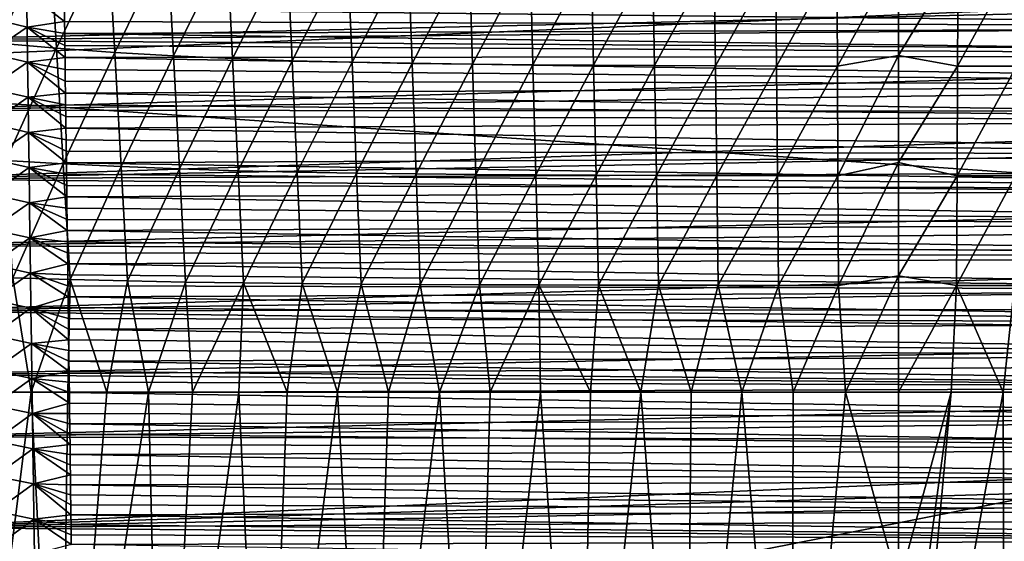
# Model space of a CAD drawing. Header units: metres. Extents: x -26 to 26, y -167 to 32.
# Tile 117 of 237: x -13 to 2, y -75 to -67. Entities that reach past the tile are written whole.
import ezdxf

# ---------------------------------------------------------------- set-up
doc = ezdxf.new("R2010")
doc.units = ezdxf.units.M
doc.layers.add('solid_12_411_043_XXX', color=7, linetype='CONTINUOUS')

msp = doc.modelspace()

# ---------------------------------------------------------------- linework, layer by layer
at = {"layer": 'solid_12_411_043_XXX'}
for points in [[(-13.161765, -67.39402, 118.390518), (-13.265565, -65.677147, 118.37381), (-12.41663, -65.772858, 118.109222)], [(-12.316797, -67.465645, 118.127769), (-13.161765, -67.39402, 118.390518), (-12.41663, -65.772858, 118.109222)], [(-12.316797, -67.465645, 118.127769), (-12.41663, -65.772858, 118.109222), (-11.559309, -65.854919, 117.85804)], [(-11.464826, -67.527061, 117.877594), (-12.316797, -67.465645, 118.127769), (-11.559309, -65.854919, 117.85804)], [(-11.464826, -67.527061, 117.877594), (-11.559309, -65.854919, 117.85804), (-10.693832, -65.923073, 117.623703)], [(-10.60577, -67.578079, 117.64357), (-11.464826, -67.527061, 117.877594), (-10.693832, -65.923073, 117.623703)], [(-10.60577, -67.578079, 117.64357), (-10.693832, -65.923073, 117.623703), (-9.821186, -65.977715, 117.407753)], [(-9.740266, -67.618996, 117.427391), (-10.60577, -67.578079, 117.64357), (-9.821186, -65.977715, 117.407753)], [(-9.740266, -67.618996, 117.427391), (-9.821186, -65.977715, 117.407753), (-8.942482, -66.019592, 117.211159)], [(-8.869106, -67.650352, 117.230148), (-9.740266, -67.618996, 117.427391), (-8.942482, -66.019592, 117.211159)], [(-8.869106, -67.650352, 117.230148), (-8.942482, -66.019592, 117.211159), (-8.059031, -66.050087, 117.033684)], [(-7.993365, -67.673195, 117.051682), (-8.869106, -67.650352, 117.230148), (-8.059031, -66.050087, 117.033684)], [(-7.993365, -67.673195, 117.051682), (-8.059031, -66.050087, 117.033684), (-7.172049, -66.070953, 116.874977)], [(-7.114058, -67.688835, 116.891708), (-7.993365, -67.673195, 117.051682), (-7.172049, -66.070953, 116.874977)], [(-7.114058, -67.688835, 116.891708), (-7.172049, -66.070953, 116.874977), (-6.282108, -66.085236, 116.734978)], [(-6.23169, -67.699547, 116.750351), (-7.114058, -67.688835, 116.891708), (-6.282108, -66.085236, 116.734978)], [(-6.23169, -67.699547, 116.750351), (-6.282108, -66.085236, 116.734978), (-5.389579, -66.096214, 116.613731)], [(-5.346607, -67.707771, 116.627869), (-6.23169, -67.699547, 116.750351), (-5.389579, -66.096214, 116.613731)], [(-5.346607, -67.707771, 116.627869), (-5.389579, -66.096214, 116.613731), (-4.494802, -66.105278, 116.511345)], [(-0.893322, -67.729561, 116.301636), (-0.900374, -66.125275, 116.290672), (0.000025, -66.095825, 116.28141)], [(-0.893322, -67.729561, 116.301636), (0.000025, -66.095825, 116.28141), (0.000024, -67.573784, 116.291779)], [(0.870393, -66.125328, 116.290085), (0.000024, -67.573784, 116.291779), (0.000025, -66.095825, 116.28141)], [(-19.738482, -66.156723, 137.548279), (-19.716608, -67.818192, 137.548279), (19.738823, -66.133438, 137.548279)], [(-19.716608, -67.818192, 137.548279), (19.679358, -70.522919, 137.548279), (19.738823, -66.133438, 137.548279)], [(-4.459157, -67.714569, 116.524437), (-5.346607, -67.707771, 116.627869), (-4.494802, -66.105278, 116.511345)], [(-4.459157, -67.714569, 116.524437), (-4.494802, -66.105278, 116.511345), (-3.598101, -66.112709, 116.427933)], [(-3.569692, -67.720139, 116.440193), (-4.459157, -67.714569, 116.524437), (-3.598101, -66.112709, 116.427933)], [(-3.569692, -67.720139, 116.440193), (-3.598101, -66.112709, 116.427933), (-2.699847, -66.118584, 116.36348)], [(-2.678607, -67.724548, 116.375114), (-3.569692, -67.720139, 116.440193), (-2.699847, -66.118584, 116.36348)], [(-2.678607, -67.724548, 116.375114), (-2.699847, -66.118584, 116.36348), (-1.800463, -66.122795, 116.31781)], [(-1.786338, -67.727707, 116.32901), (-2.678607, -67.724548, 116.375114), (-1.800463, -66.122795, 116.31781)], [(-1.786338, -67.727707, 116.32901), (-1.800463, -66.122795, 116.31781), (-0.900374, -66.125275, 116.290672)], [(-0.893322, -67.729561, 116.301636), (-1.786338, -67.727707, 116.32901), (-0.900374, -66.125275, 116.290672)], [(0.863575, -67.729607, 116.301041), (0.000024, -67.573784, 116.291779), (0.870393, -66.125328, 116.290085)], [(0.863575, -67.729607, 116.301041), (0.870393, -66.125328, 116.290085), (1.740506, -66.123009, 116.315422)], [(1.72685, -67.727867, 116.326607), (0.863575, -67.729607, 116.301041), (1.740506, -66.123009, 116.315422)], [(14.870827, -66.658081, 177.8591), (-14.876685, -66.294373, 177.85907), (-14.859581, -67.346725, 177.859161)], [(14.870827, -66.658081, 177.8591), (-14.859581, -67.346725, 177.859161), (14.863643, -67.099861, 177.859131)], [(-13.315075, -67.022934, 171.605209), (-12.752872, -66.642265, 171.458313), (-12.74582, -67.156624, 171.462921)], [(-12.752872, -66.642265, 171.458313), (-12.200037, -66.896881, 171.415756), (-12.197757, -67.074257, 171.417358)], [(-12.74582, -67.156624, 171.462921), (-12.752872, -66.642265, 171.458313), (-12.197757, -67.074257, 171.417358)], [(12.202191, -66.7314, 171.414261), (12.196683, -67.159363, 171.418121), (-12.200037, -66.896881, 171.415756)], [(12.196683, -67.159363, 171.418121), (-12.197757, -67.074257, 171.417358), (-12.200037, -66.896881, 171.415756)], [(14.863643, -67.099861, 177.859131), (-14.859581, -67.346725, 177.859161), (14.8565, -67.536972, 177.859177)], [(-13.307537, -67.538719, 171.60968), (-13.315075, -67.022934, 171.605209), (-12.74582, -67.156624, 171.462921)], [(-12.74582, -67.156624, 171.462921), (-12.197757, -67.074257, 171.417358), (-12.195486, -67.250908, 171.418945)], [(12.196683, -67.159363, 171.418121), (-12.195486, -67.250908, 171.418945), (-12.197757, -67.074257, 171.417358)], [(-13.307537, -67.538719, 171.60968), (-12.74582, -67.156624, 171.462921), (-12.738768, -67.670975, 171.467529)], [(-12.74582, -67.156624, 171.462921), (-12.195486, -67.250908, 171.418945), (-12.193223, -67.426849, 171.420547)], [(-12.74582, -67.156624, 171.462921), (-12.193223, -67.426849, 171.420547), (-12.190969, -67.602043, 171.422119)], [(-12.738768, -67.670975, 171.467529), (-12.74582, -67.156624, 171.462921), (-12.190969, -67.602043, 171.422119)], [(12.196683, -67.159363, 171.418121), (12.191241, -67.582672, 171.421951), (-12.195486, -67.250908, 171.418945)], [(12.191241, -67.582672, 171.421951), (-12.193223, -67.426849, 171.420547), (-12.195486, -67.250908, 171.418945)], [(14.8565, -67.536972, 177.859177), (-14.859581, -67.346725, 177.859161), (-14.84271, -68.373276, 177.859253)], [(-13.057774, -69.110977, 118.401047), (-13.161765, -67.39402, 118.390518), (-12.316797, -67.465645, 118.127769)], [(14.8565, -67.536972, 177.859177), (-14.84271, -68.373276, 177.859253), (14.849398, -67.969559, 177.859207)], [(-13.299988, -68.054497, 171.614166), (-13.307537, -67.538719, 171.60968), (-12.738768, -67.670975, 171.467529)], [(-12.216781, -69.158516, 118.140068), (-13.057774, -69.110977, 118.401047), (-12.316797, -67.465645, 118.127769)], [(-12.216781, -69.158516, 118.140068), (-12.316797, -67.465645, 118.127769), (-11.464826, -67.527061, 117.877594)], [(-11.370144, -69.199287, 117.890923), (-12.216781, -69.158516, 118.140068), (-11.464826, -67.527061, 117.877594)], [(12.191241, -67.582672, 171.421951), (-12.190969, -67.602043, 171.422119), (-12.193223, -67.426849, 171.420547)], [(-11.370144, -69.199287, 117.890923), (-11.464826, -67.527061, 117.877594), (-10.60577, -67.578079, 117.64357)], [(-13.299988, -68.054497, 171.614166), (-12.738768, -67.670975, 171.467529), (-12.731711, -68.185326, 171.472137)], [(-12.738768, -67.670975, 171.467529), (-12.190969, -67.602043, 171.422119), (-12.188728, -67.776398, 171.423706)], [(-12.738768, -67.670975, 171.467529), (-12.188728, -67.776398, 171.423706), (-12.186499, -67.949921, 171.425262)], [(-12.738768, -67.670975, 171.467529), (-12.186499, -67.949921, 171.425262), (-12.184282, -68.12262, 171.426834)], [(-12.731711, -68.185326, 171.472137), (-12.738768, -67.670975, 171.467529), (-12.184282, -68.12262, 171.426834)], [(12.191241, -67.582672, 171.421951), (12.185869, -68.001251, 171.425735), (-12.190969, -67.602043, 171.422119)], [(12.185869, -68.001251, 171.425735), (-12.188728, -67.776398, 171.423706), (-12.190969, -67.602043, 171.422119)], [(-10.51749, -69.23317, 117.657333), (-11.370144, -69.199287, 117.890923), (-10.60577, -67.578079, 117.64357)], [(-10.51749, -69.23317, 117.657333), (-10.60577, -67.578079, 117.64357), (-9.740266, -67.618996, 117.427391)], [(-9.659098, -69.260353, 117.441154), (-10.51749, -69.23317, 117.657333), (-9.740266, -67.618996, 117.427391)], [(-9.659098, -69.260353, 117.441154), (-9.740266, -67.618996, 117.427391), (-8.869106, -67.650352, 117.230148)], [(-8.795436, -69.281197, 117.243584), (-9.659098, -69.260353, 117.441154), (-8.869106, -67.650352, 117.230148)], [(-8.795436, -69.281197, 117.243584), (-8.869106, -67.650352, 117.230148), (-7.993365, -67.673195, 117.051682)], [(-7.927358, -69.296387, 117.064484), (-8.795436, -69.281197, 117.243584), (-7.993365, -67.673195, 117.051682)], [(-7.927358, -69.296387, 117.064484), (-7.993365, -67.673195, 117.051682), (-7.114058, -67.688835, 116.891708)], [(-0.886179, -69.333916, 116.309639), (-0.893322, -67.729561, 116.301636), (0.000024, -67.573784, 116.291779)], [(-0.886179, -69.333916, 116.309639), (0.000024, -67.573784, 116.291779), (0.000021, -69.139343, 116.299515)], [(0.863575, -67.729607, 116.301041), (0.000021, -69.139343, 116.299515), (0.000024, -67.573784, 116.291779)], [(-19.716608, -67.818192, 137.548279), (-19.553154, -78.276535, 137.548279), (19.679358, -70.522919, 137.548279)], [(12.185869, -68.001251, 171.425735), (-12.186499, -67.949921, 171.425262), (-12.188728, -67.776398, 171.423706)], [(-7.055694, -69.306793, 116.903625), (-7.927358, -69.296387, 117.064484), (-7.114058, -67.688835, 116.891708)], [(-7.055694, -69.306793, 116.903625), (-7.114058, -67.688835, 116.891708), (-6.23169, -67.699547, 116.750351)], [(-6.180886, -69.313919, 116.761292), (-7.055694, -69.306793, 116.903625), (-6.23169, -67.699547, 116.750351)], [(-6.180886, -69.313919, 116.761292), (-6.23169, -67.699547, 116.750351), (-5.346607, -67.707771, 116.627869)], [(-5.303253, -69.319405, 116.637932), (-6.180886, -69.313919, 116.761292), (-5.346607, -67.707771, 116.627869)], [(-5.303253, -69.319405, 116.637932), (-5.346607, -67.707771, 116.627869), (-4.459157, -67.714569, 116.524437)], [(-4.423154, -69.323929, 116.533791), (-5.303253, -69.319405, 116.637932), (-4.459157, -67.714569, 116.524437)], [(-4.423154, -69.323929, 116.533791), (-4.459157, -67.714569, 116.524437), (-3.569692, -67.720139, 116.440193)], [(-3.540972, -69.327637, 116.448997), (-4.423154, -69.323929, 116.533791), (-3.569692, -67.720139, 116.440193)], [(-3.540972, -69.327637, 116.448997), (-3.569692, -67.720139, 116.440193), (-2.678607, -67.724548, 116.375114)], [(-2.657118, -69.330574, 116.383514), (-3.540972, -69.327637, 116.448997), (-2.678607, -67.724548, 116.375114)], [(-2.657118, -69.330574, 116.383514), (-2.678607, -67.724548, 116.375114), (-1.786338, -67.727707, 116.32901)], [(-1.772038, -69.332672, 116.337158), (-2.657118, -69.330574, 116.383514), (-1.786338, -67.727707, 116.32901)], [(-1.772038, -69.332672, 116.337158), (-1.786338, -67.727707, 116.32901), (-0.893322, -67.729561, 116.301636)], [(-0.886179, -69.333916, 116.309639), (-1.772038, -69.332672, 116.337158), (-0.893322, -67.729561, 116.301636)], [(0.856671, -69.333939, 116.309044), (0.000021, -69.139343, 116.299515), (0.863575, -67.729607, 116.301041)], [(0.856671, -69.333939, 116.309044), (0.863575, -67.729607, 116.301041), (1.72685, -67.727867, 116.326607)], [(1.713028, -69.332779, 116.33474), (0.856671, -69.333939, 116.309044), (1.72685, -67.727867, 116.326607)], [(14.849398, -67.969559, 177.859207), (-14.84271, -68.373276, 177.859253), (14.842337, -68.397781, 177.859253)], [(12.185869, -68.001251, 171.425735), (-12.184282, -68.12262, 171.426834), (-12.186499, -67.949921, 171.425262)], [(-13.292427, -68.570274, 171.618637), (-13.299988, -68.054497, 171.614166), (-12.731711, -68.185326, 171.472137)], [(12.185869, -68.001251, 171.425735), (12.179243, -68.518082, 171.430405), (-12.184282, -68.12262, 171.426834)], [(-13.292427, -68.570274, 171.618637), (-12.731711, -68.185326, 171.472137), (-12.724651, -68.699677, 171.47673)], [(-12.731711, -68.185326, 171.472137), (-12.184282, -68.12262, 171.426834), (-12.182076, -68.294518, 171.428375)], [(-12.731711, -68.185326, 171.472137), (-12.182076, -68.294518, 171.428375), (-12.179882, -68.465614, 171.429932)], [(-12.731711, -68.185326, 171.472137), (-12.179882, -68.465614, 171.429932), (-12.177698, -68.635925, 171.431458)], [(-12.724651, -68.699677, 171.47673), (-12.731711, -68.185326, 171.472137), (-12.177698, -68.635925, 171.431458)], [(12.179243, -68.518082, 171.430405), (-12.182076, -68.294518, 171.428375), (-12.184282, -68.12262, 171.426834)], [(14.842337, -68.397781, 177.859253), (-14.84271, -68.373276, 177.859253), (-14.826078, -69.376122, 177.859329)], [(14.842337, -68.397781, 177.859253), (-14.826078, -69.376122, 177.859329), (14.835318, -68.821793, 177.859283)], [(12.179243, -68.518082, 171.430405), (-12.179882, -68.465614, 171.429932), (-12.182076, -68.294518, 171.428375)], [(12.179243, -68.518082, 171.430405), (-12.177698, -68.635925, 171.431458), (-12.179882, -68.465614, 171.429932)], [(12.179243, -68.518082, 171.430405), (12.172708, -69.028137, 171.435013), (-12.177698, -68.635925, 171.431458)], [(-13.284854, -69.086044, 171.623108), (-13.292427, -68.570274, 171.618637), (-12.724651, -68.699677, 171.47673)], [(-12.724651, -68.699677, 171.47673), (-12.177698, -68.635925, 171.431458), (-12.175526, -68.805458, 171.432999)], [(12.172708, -69.028137, 171.435013), (-12.175526, -68.805458, 171.432999), (-12.177698, -68.635925, 171.431458)], [(14.835318, -68.821793, 177.859283), (-14.826078, -69.376122, 177.859329), (14.828341, -69.241745, 177.859314)], [(-13.284854, -69.086044, 171.623108), (-12.724651, -68.699677, 171.47673), (-12.717585, -69.214027, 171.481339)], [(-12.724651, -68.699677, 171.47673), (-12.175526, -68.805458, 171.432999), (-12.173363, -68.974228, 171.434525)], [(-12.724651, -68.699677, 171.47673), (-12.173363, -68.974228, 171.434525), (-12.171209, -69.14225, 171.436035)], [(-12.717585, -69.214027, 171.481339), (-12.724651, -68.699677, 171.47673), (-12.171209, -69.14225, 171.436035)], [(12.172708, -69.028137, 171.435013), (-12.173363, -68.974228, 171.434525), (-12.175526, -68.805458, 171.432999)], [(12.172708, -69.028137, 171.435013), (-12.171209, -69.14225, 171.436035), (-12.173363, -68.974228, 171.434525)], [(-13.277267, -69.601814, 171.627579), (-13.284854, -69.086044, 171.623108), (-12.717585, -69.214027, 171.481339)], [(-12.95527, -70.828094, 118.404709), (-13.057774, -69.110977, 118.401047), (-12.216781, -69.158516, 118.140068)], [(12.172708, -69.028137, 171.435013), (12.166252, -69.531776, 171.43956), (-12.171209, -69.14225, 171.436035)], [(14.828341, -69.241745, 177.859314), (-14.826078, -69.376122, 177.859329), (14.821407, -69.657791, 177.85936)], [(-13.277267, -69.601814, 171.627579), (-12.717585, -69.214027, 171.481339), (-12.71051, -69.728378, 171.485947)], [(-12.118202, -70.851547, 118.145645), (-12.95527, -70.828094, 118.404709), (-12.216781, -69.158516, 118.140068)], [(-12.717585, -69.214027, 171.481339), (-12.171209, -69.14225, 171.436035), (-12.169066, -69.309532, 171.437546)], [(-12.717585, -69.214027, 171.481339), (-12.169066, -69.309532, 171.437546), (-12.166932, -69.476074, 171.439056)], [(-12.717585, -69.214027, 171.481339), (-12.166932, -69.476074, 171.439056), (-12.164806, -69.641907, 171.440552)], [(-12.71051, -69.728378, 171.485947), (-12.717585, -69.214027, 171.481339), (-12.164806, -69.641907, 171.440552)], [(-12.118202, -70.851547, 118.145645), (-12.216781, -69.158516, 118.140068), (-11.370144, -69.199287, 117.890923)], [(12.166252, -69.531776, 171.43956), (-12.169066, -69.309532, 171.437546), (-12.171209, -69.14225, 171.436035)], [(-11.276745, -70.871674, 117.897987), (-12.118202, -70.851547, 118.145645), (-11.370144, -69.199287, 117.890923)], [(-11.276745, -70.871674, 117.897987), (-11.370144, -69.199287, 117.890923), (-10.51749, -69.23317, 117.657333)], [(-10.430242, -70.888405, 117.665573), (-11.276745, -70.871674, 117.897987), (-10.51749, -69.23317, 117.657333)], [(-10.430242, -70.888405, 117.665573), (-10.51749, -69.23317, 117.657333), (-9.659098, -69.260353, 117.441154)], [(-9.578676, -70.90184, 117.450287), (-10.430242, -70.888405, 117.665573), (-9.659098, -69.260353, 117.441154)], [(-9.578676, -70.90184, 117.450287), (-9.659098, -69.260353, 117.441154), (-8.795436, -69.281197, 117.243584)], [(-0.878951, -70.938255, 116.320404), (-0.886179, -69.333916, 116.309639), (0.000021, -69.139343, 116.299515)], [(-0.878951, -70.938255, 116.320404), (0.000021, -69.139343, 116.299515), (0.000017, -70.797836, 116.310165)], [(0.856671, -69.333939, 116.309044), (0.000017, -70.797836, 116.310165), (0.000021, -69.139343, 116.299515)], [(14.821407, -69.657791, 177.85936), (-14.826078, -69.376122, 177.859329), (-14.809688, -70.355423, 177.859421)], [(12.166252, -69.531776, 171.43956), (-12.166932, -69.476074, 171.439056), (-12.169066, -69.309532, 171.437546)], [(-8.722249, -70.91214, 117.253357), (-9.578676, -70.90184, 117.450287), (-8.795436, -69.281197, 117.243584)], [(-8.722249, -70.91214, 117.253357), (-8.795436, -69.281197, 117.243584), (-7.927358, -69.296387, 117.064484)], [(-7.861601, -70.919655, 117.074654), (-8.722249, -70.91214, 117.253357), (-7.927358, -69.296387, 117.064484)], [(-7.861601, -70.919655, 117.074654), (-7.927358, -69.296387, 117.064484), (-7.055694, -69.306793, 116.903625)], [(-6.997385, -70.924805, 116.91394), (-7.861601, -70.919655, 117.074654), (-7.055694, -69.306793, 116.903625)], [(-6.997385, -70.924805, 116.91394), (-7.055694, -69.306793, 116.903625), (-6.180886, -69.313919, 116.761292)], [(-6.129985, -70.928345, 116.771629), (-6.997385, -70.924805, 116.91394), (-6.180886, -69.313919, 116.761292)], [(-6.129985, -70.928345, 116.771629), (-6.180886, -69.313919, 116.761292), (-5.303253, -69.319405, 116.637932)], [(-5.259704, -70.931061, 116.648285), (-6.129985, -70.928345, 116.771629), (-5.303253, -69.319405, 116.637932)], [(-5.259704, -70.931061, 116.648285), (-5.303253, -69.319405, 116.637932), (-4.423154, -69.323929, 116.533791)], [(-4.386909, -70.933311, 116.544197), (-5.259704, -70.931061, 116.648285), (-4.423154, -69.323929, 116.533791)], [(-4.386909, -70.933311, 116.544197), (-4.423154, -69.323929, 116.533791), (-3.540972, -69.327637, 116.448997)], [(-3.512002, -70.93515, 116.459488), (-4.386909, -70.933311, 116.544197), (-3.540972, -69.327637, 116.448997)], [(-3.512002, -70.93515, 116.459488), (-3.540972, -69.327637, 116.448997), (-2.657118, -69.330574, 116.383514)], [(-2.635411, -70.9366, 116.394112), (-3.512002, -70.93515, 116.459488), (-2.657118, -69.330574, 116.383514)], [(-2.635411, -70.9366, 116.394112), (-2.657118, -69.330574, 116.383514), (-1.772038, -69.332672, 116.337158)], [(-1.757577, -70.937645, 116.347847), (-2.635411, -70.9366, 116.394112), (-1.772038, -69.332672, 116.337158)], [(-1.757577, -70.937645, 116.347847), (-1.772038, -69.332672, 116.337158), (-0.886179, -69.333916, 116.309639)], [(-0.878951, -70.938255, 116.320404), (-1.757577, -70.937645, 116.347847), (-0.886179, -69.333916, 116.309639)], [(0.849686, -70.938271, 116.319809), (0.000017, -70.797836, 116.310165), (0.856671, -69.333939, 116.309044)], [(0.849686, -70.938271, 116.319809), (0.856671, -69.333939, 116.309044), (1.713028, -69.332779, 116.33474)], [(1.699055, -70.937698, 116.345436), (0.849686, -70.938271, 116.319809), (1.713028, -69.332779, 116.33474)], [(12.166252, -69.531776, 171.43956), (-12.164806, -69.641907, 171.440552), (-12.166932, -69.476074, 171.439056)], [(12.166252, -69.531776, 171.43956), (12.159865, -70.029335, 171.444061), (-12.164806, -69.641907, 171.440552)], [(14.821407, -69.657791, 177.85936), (-14.809688, -70.355423, 177.859421), (14.814516, -70.069725, 177.85939)], [(-13.269664, -70.117592, 171.63205), (-13.277267, -69.601814, 171.627579), (-12.71051, -69.728378, 171.485947)], [(-12.71051, -69.728378, 171.485947), (-12.164806, -69.641907, 171.440552), (-12.16269, -69.80703, 171.442047)], [(12.159865, -70.029335, 171.444061), (-12.16269, -69.80703, 171.442047), (-12.164806, -69.641907, 171.440552)], [(-13.269664, -70.117592, 171.63205), (-12.71051, -69.728378, 171.485947), (-12.703427, -70.242722, 171.49054)], [(-12.71051, -69.728378, 171.485947), (-12.16269, -69.80703, 171.442047), (-12.160582, -69.971458, 171.443527)], [(-12.71051, -69.728378, 171.485947), (-12.160582, -69.971458, 171.443527), (-12.158481, -70.135193, 171.445007)], [(-12.703427, -70.242722, 171.49054), (-12.71051, -69.728378, 171.485947), (-12.158481, -70.135193, 171.445007)], [(12.159865, -70.029335, 171.444061), (-12.160582, -69.971458, 171.443527), (-12.16269, -69.80703, 171.442047)], [(12.159865, -70.029335, 171.444061), (-12.158481, -70.135193, 171.445007), (-12.160582, -69.971458, 171.443527)], [(14.814516, -70.069725, 177.85939), (-14.809688, -70.355423, 177.859421), (14.807667, -70.477226, 177.859421)], [(-13.262045, -70.633354, 171.63652), (-13.269664, -70.117592, 171.63205), (-12.703427, -70.242722, 171.49054)], [(-12.703427, -70.242722, 171.49054), (-12.158481, -70.135193, 171.445007), (-12.156387, -70.298264, 171.446487)], [(12.159865, -70.029335, 171.444061), (12.153549, -70.520821, 171.448502), (-12.158481, -70.135193, 171.445007)], [(12.153549, -70.520821, 171.448502), (-12.156387, -70.298264, 171.446487), (-12.158481, -70.135193, 171.445007)], [(-13.262045, -70.633354, 171.63652), (-12.703427, -70.242722, 171.49054), (-12.696334, -70.757072, 171.495148)], [(-12.703427, -70.242722, 171.49054), (-12.156387, -70.298264, 171.446487), (-12.154301, -70.460663, 171.447952)], [(-12.703427, -70.242722, 171.49054), (-12.154301, -70.460663, 171.447952), (-12.152222, -70.622414, 171.449417)], [(-12.696334, -70.757072, 171.495148), (-12.703427, -70.242722, 171.49054), (-12.152222, -70.622414, 171.449417)], [(14.807667, -70.477226, 177.859421), (-14.809688, -70.355423, 177.859421), (-14.793536, -71.310371, 177.859497)], [(12.153549, -70.520821, 171.448502), (-12.154301, -70.460663, 171.447952), (-12.156387, -70.298264, 171.446487)], [(-19.553154, -78.276535, 137.548279), (19.562618, -77.761124, 137.548279), (19.679358, -70.522919, 137.548279)], [(14.807667, -70.477226, 177.859421), (-14.793536, -71.310371, 177.859497), (14.800858, -70.880424, 177.859467)], [(12.153549, -70.520821, 171.448502), (-12.152222, -70.622414, 171.449417), (-12.154301, -70.460663, 171.447952)], [(12.153549, -70.520821, 171.448502), (12.147318, -71.005714, 171.452881), (-12.152222, -70.622414, 171.449417)], [(-13.25441, -71.149124, 171.640991), (-13.262045, -70.633354, 171.63652), (-12.696334, -70.757072, 171.495148)], [(-12.696334, -70.757072, 171.495148), (-12.152222, -70.622414, 171.449417), (-12.150149, -70.783501, 171.450867)], [(12.147318, -71.005714, 171.452881), (-12.150149, -70.783501, 171.450867), (-12.152222, -70.622414, 171.449417)], [(-13.25441, -71.149124, 171.640991), (-12.696334, -70.757072, 171.495148), (-12.689229, -71.271416, 171.499741)], [(-12.95527, -70.828094, 118.404709), (-12.683993, -72.500862, 118.343521), (-13.18312, -72.500854, 118.500252)], [(-12.118202, -70.851547, 118.145645), (-12.683993, -72.500862, 118.343521), (-12.95527, -70.828094, 118.404709)], [(-12.696334, -70.757072, 171.495148), (-12.150149, -70.783501, 171.450867), (-12.148087, -70.943817, 171.452316)], [(-12.696334, -70.757072, 171.495148), (-12.148087, -70.943817, 171.452316), (-12.146034, -71.103386, 171.453751)], [(-12.689229, -71.271416, 171.499741), (-12.696334, -70.757072, 171.495148), (-12.146034, -71.103386, 171.453751)], [(-12.118202, -70.851547, 118.145645), (-12.14953, -72.500854, 118.178902), (-12.683993, -72.500862, 118.343521)], [(12.147318, -71.005714, 171.452881), (-12.148087, -70.943817, 171.452316), (-12.150149, -70.783501, 171.450867)], [(-12.118202, -70.851547, 118.145645), (-11.579304, -72.500847, 118.008621), (-12.14953, -72.500854, 118.178902)], [(-11.276745, -70.871674, 117.897987), (-11.579304, -72.500847, 118.008621), (-12.118202, -70.851547, 118.145645)], [(-0.878951, -70.938255, 116.320404), (0.000017, -70.797836, 116.310165), (-0.775002, -72.500847, 116.335762)], [(0.000017, -70.797836, 116.310165), (0.000014, -72.500847, 116.328705), (-0.775002, -72.500847, 116.335762)], [(0.849686, -70.938271, 116.319809), (0.000014, -72.500847, 116.328705), (0.000017, -70.797836, 116.310165)], [(14.800858, -70.880424, 177.859467), (-14.793536, -71.310371, 177.859497), (14.794093, -71.279457, 177.859497)], [(12.147318, -71.005714, 171.452881), (-12.146034, -71.103386, 171.453751), (-12.148087, -70.943817, 171.452316)], [(-11.276745, -70.871674, 117.897987), (-10.971594, -72.500847, 117.835052), (-11.579304, -72.500847, 118.008621)], [(-10.430242, -70.888405, 117.665573), (-10.971594, -72.500847, 117.835052), (-11.276745, -70.871674, 117.897987)], [(-10.430242, -70.888405, 117.665573), (-10.328143, -72.500847, 117.661087), (-10.971594, -72.500847, 117.835052)], [(-9.578676, -70.90184, 117.450287), (-10.328143, -72.500847, 117.661087), (-10.430242, -70.888405, 117.665573)], [(-9.578676, -70.90184, 117.450287), (-9.648775, -72.500847, 117.488991), (-10.328143, -72.500847, 117.661087)], [(-9.578676, -70.90184, 117.450287), (-8.939969, -72.500847, 117.322632), (-9.648775, -72.500847, 117.488991)], [(-8.722249, -70.91214, 117.253357), (-8.939969, -72.500847, 117.322632), (-9.578676, -70.90184, 117.450287)], [(-8.722249, -70.91214, 117.253357), (-8.205295, -72.500847, 117.164169), (-8.939969, -72.500847, 117.322632)], [(-7.861601, -70.919655, 117.074654), (-8.205295, -72.500847, 117.164169), (-8.722249, -70.91214, 117.253357)], [(-7.861601, -70.919655, 117.074654), (-7.461812, -72.500847, 117.017815), (-8.205295, -72.500847, 117.164169)], [(-6.997385, -70.924805, 116.91394), (-7.461812, -72.500847, 117.017815), (-7.861601, -70.919655, 117.074654)], [(-6.997385, -70.924805, 116.91394), (-6.713804, -72.500847, 116.884605), (-7.461812, -72.500847, 117.017815)], [(-6.129985, -70.928345, 116.771629), (-6.713804, -72.500847, 116.884605), (-6.997385, -70.924805, 116.91394)], [(-6.129985, -70.928345, 116.771629), (-5.97375, -72.500847, 116.766861), (-6.713804, -72.500847, 116.884605)], [(-5.259704, -70.931061, 116.648285), (-5.97375, -72.500847, 116.766861), (-6.129985, -70.928345, 116.771629)], [(-5.259704, -70.931061, 116.648285), (-5.237058, -72.500847, 116.663727), (-5.97375, -72.500847, 116.766861)], [(-5.259704, -70.931061, 116.648285), (-4.503837, -72.500847, 116.57505), (-5.237058, -72.500847, 116.663727)], [(-4.386909, -70.933311, 116.544197), (-4.503837, -72.500847, 116.57505), (-5.259704, -70.931061, 116.648285)], [(-4.386909, -70.933311, 116.544197), (-3.769296, -72.500847, 116.500145), (-4.503837, -72.500847, 116.57505)], [(-3.512002, -70.93515, 116.459488), (-3.769296, -72.500847, 116.500145), (-4.386909, -70.933311, 116.544197)], [(-3.512002, -70.93515, 116.459488), (-3.032712, -72.500847, 116.43895), (-3.769296, -72.500847, 116.500145)], [(-2.635411, -70.9366, 116.394112), (-3.032712, -72.500847, 116.43895), (-3.512002, -70.93515, 116.459488)], [(-2.635411, -70.9366, 116.394112), (-2.289377, -72.500847, 116.39109), (-3.032712, -72.500847, 116.43895)], [(-1.757577, -70.937645, 116.347847), (-2.289377, -72.500847, 116.39109), (-2.635411, -70.9366, 116.394112)], [(-1.757577, -70.937645, 116.347847), (-1.538556, -72.500847, 116.356682), (-2.289377, -72.500847, 116.39109)], [(-0.878951, -70.938255, 116.320404), (-1.538556, -72.500847, 116.356682), (-1.757577, -70.937645, 116.347847)], [(-0.878951, -70.938255, 116.320404), (-0.775002, -72.500847, 116.335762), (-1.538556, -72.500847, 116.356682)], [(0.771302, -72.500847, 116.335693), (0.000014, -72.500847, 116.328705), (0.849686, -70.938271, 116.319809)], [(1.530354, -72.500847, 116.356392), (0.771302, -72.500847, 116.335693), (0.849686, -70.938271, 116.319809)], [(1.530354, -72.500847, 116.356392), (0.849686, -70.938271, 116.319809), (1.699055, -70.937698, 116.345436)], [(2.275908, -72.500847, 116.39035), (1.530354, -72.500847, 116.356392), (1.699055, -70.937698, 116.345436)], [(-12.689229, -71.271416, 171.499741), (-12.146034, -71.103386, 171.453751), (-12.143991, -71.262207, 171.4552)], [(12.147318, -71.005714, 171.452881), (12.141166, -71.484207, 171.457199), (-12.146034, -71.103386, 171.453751)], [(12.141166, -71.484207, 171.457199), (-12.143991, -71.262207, 171.4552), (-12.146034, -71.103386, 171.453751)], [(14.794093, -71.279457, 177.859497), (-14.793536, -71.310371, 177.859497), (14.78737, -71.674461, 177.859528)], [(-13.246756, -71.664894, 171.645447), (-13.25441, -71.149124, 171.640991), (-12.689229, -71.271416, 171.499741)], [(-13.246756, -71.664894, 171.645447), (-12.689229, -71.271416, 171.499741), (-12.68211, -71.785767, 171.504349)], [(-12.689229, -71.271416, 171.499741), (-12.143991, -71.262207, 171.4552), (-12.141956, -71.420296, 171.456619)], [(-12.689229, -71.271416, 171.499741), (-12.141956, -71.420296, 171.456619), (-12.139932, -71.57766, 171.458038)], [(-12.689229, -71.271416, 171.499741), (-12.139932, -71.57766, 171.458038), (-12.137915, -71.734306, 171.459457)], [(-12.68211, -71.785767, 171.504349), (-12.689229, -71.271416, 171.499741), (-12.137915, -71.734306, 171.459457)], [(12.141166, -71.484207, 171.457199), (-12.141956, -71.420296, 171.456619), (-12.143991, -71.262207, 171.4552)], [(14.78737, -71.674461, 177.859528), (-14.793536, -71.310371, 177.859497), (-14.777624, -72.242813, 177.859573)], [(12.141166, -71.484207, 171.457199), (-12.139932, -71.57766, 171.458038), (-12.141956, -71.420296, 171.456619)], [(12.141166, -71.484207, 171.457199), (12.135087, -71.956512, 171.461472), (-12.139932, -71.57766, 171.458038)], [(14.78737, -71.674461, 177.859528), (-14.777624, -72.242813, 177.859573), (14.780688, -72.065575, 177.859558)], [(-13.239082, -72.180656, 171.649902), (-13.246756, -71.664894, 171.645447), (-12.68211, -71.785767, 171.504349)], [(12.135087, -71.956512, 171.461472), (-12.137915, -71.734306, 171.459457), (-12.139932, -71.57766, 171.458038)], [(-13.239082, -72.180656, 171.649902), (-12.68211, -71.785767, 171.504349), (-12.674976, -72.30011, 171.508942)], [(-12.68211, -71.785767, 171.504349), (-12.137915, -71.734306, 171.459457), (-12.135907, -71.890251, 171.460861)], [(-12.68211, -71.785767, 171.504349), (-12.135907, -71.890251, 171.460861), (-12.133906, -72.045502, 171.462265)], [(-12.68211, -71.785767, 171.504349), (-12.133906, -72.045502, 171.462265), (-12.131915, -72.200066, 171.463669)], [(-12.674976, -72.30011, 171.508942), (-12.68211, -71.785767, 171.504349), (-12.131915, -72.200066, 171.463669)], [(12.135087, -71.956512, 171.461472), (-12.135907, -71.890251, 171.460861), (-12.137915, -71.734306, 171.459457)], [(12.135087, -71.956512, 171.461472), (-12.133906, -72.045502, 171.462265), (-12.135907, -71.890251, 171.460861)], [(12.135087, -71.956512, 171.461472), (12.129075, -72.422852, 171.465683), (-12.133906, -72.045502, 171.462265)], [(14.780688, -72.065575, 177.859558), (-14.777624, -72.242813, 177.859573), (14.77405, -72.452934, 177.859589)], [(12.129075, -72.422852, 171.465683), (-12.131915, -72.200066, 171.463669), (-12.133906, -72.045502, 171.462265)], [(14.77405, -72.452934, 177.859589), (-14.777624, -72.242813, 177.859573), (-14.761953, -73.15432, 177.85965)], [(-13.231388, -72.696419, 171.654373), (-13.239082, -72.180656, 171.649902), (-12.674976, -72.30011, 171.508942)], [(-12.674976, -72.30011, 171.508942), (-12.131915, -72.200066, 171.463669), (-12.12993, -72.353951, 171.465057)], [(12.129075, -72.422852, 171.465683), (-12.12993, -72.353951, 171.465057), (-12.131915, -72.200066, 171.463669)], [(-13.231388, -72.696419, 171.654373), (-12.674976, -72.30011, 171.508942), (-12.667827, -72.814453, 171.51355)], [(-12.674976, -72.30011, 171.508942), (-12.12993, -72.353951, 171.465057), (-12.127954, -72.507172, 171.466446)], [(-12.674976, -72.30011, 171.508942), (-12.127954, -72.507172, 171.466446), (-12.125984, -72.659744, 171.467819)], [(-12.667827, -72.814453, 171.51355), (-12.674976, -72.30011, 171.508942), (-12.125984, -72.659744, 171.467819)], [(12.129075, -72.422852, 171.465683), (-12.127954, -72.507172, 171.466446), (-12.12993, -72.353951, 171.465057)], [(12.129075, -72.422852, 171.465683), (12.123123, -72.883438, 171.469833), (-12.127954, -72.507172, 171.466446)], [(14.77405, -72.452934, 177.859589), (-14.761953, -73.15432, 177.85965), (14.767453, -72.836678, 177.859634)], [(-13.18312, -72.500854, 118.500252), (-12.683993, -72.500862, 118.343521), (-13.752866, -80.964317, 118.770935)], [(-12.683993, -72.500862, 118.343521), (-12.266904, -80.964973, 118.309921), (-13.752866, -80.964317, 118.770935)], [(-12.683993, -72.500862, 118.343521), (-12.14953, -72.500854, 118.178902), (-12.266904, -80.964973, 118.309921)], [(-10.971594, -72.500847, 117.835052), (-10.770568, -80.965515, 117.883904), (-12.266904, -80.964973, 118.309921)], [(-11.579304, -72.500847, 118.008621), (-10.971594, -72.500847, 117.835052), (-12.266904, -80.964973, 118.309921)], [(-12.14953, -72.500854, 118.178902), (-11.579304, -72.500847, 118.008621), (-12.266904, -80.964973, 118.309921)], [(12.123123, -72.883438, 171.469833), (-12.125984, -72.659744, 171.467819), (-12.127954, -72.507172, 171.466446)], [(-10.971594, -72.500847, 117.835052), (-10.328143, -72.500847, 117.661087), (-10.770568, -80.965515, 117.883904)], [(-9.648775, -72.500847, 117.488991), (-9.260183, -80.966003, 117.509903), (-10.770568, -80.965515, 117.883904)], [(-10.328143, -72.500847, 117.661087), (-9.648775, -72.500847, 117.488991), (-10.770568, -80.965515, 117.883904)], [(-9.648775, -72.500847, 117.488991), (-8.939969, -72.500847, 117.322632), (-9.260183, -80.966003, 117.509903)], [(-8.205295, -72.500847, 117.164169), (-7.737181, -80.966423, 117.191818), (-9.260183, -80.966003, 117.509903)], [(-8.939969, -72.500847, 117.322632), (-8.205295, -72.500847, 117.164169), (-9.260183, -80.966003, 117.509903)], [(-8.205295, -72.500847, 117.164169), (-7.461812, -72.500847, 117.017815), (-7.737181, -80.966423, 117.191818)], [(-6.713804, -72.500847, 116.884605), (-6.203493, -80.966766, 116.929466), (-7.737181, -80.966423, 117.191818)], [(-7.461812, -72.500847, 117.017815), (-6.713804, -72.500847, 116.884605), (-7.737181, -80.966423, 117.191818)], [(-6.713804, -72.500847, 116.884605), (-5.97375, -72.500847, 116.766861), (-6.203493, -80.966766, 116.929466)], [(-5.237058, -72.500847, 116.663727), (-4.661013, -80.967026, 116.724907), (-6.203493, -80.966766, 116.929466)], [(-5.97375, -72.500847, 116.766861), (-5.237058, -72.500847, 116.663727), (-6.203493, -80.966766, 116.929466)], [(-5.237058, -72.500847, 116.663727), (-4.503837, -72.500847, 116.57505), (-4.661013, -80.967026, 116.724907)], [(-3.769296, -72.500847, 116.500145), (-3.111777, -80.967216, 116.579887), (-4.661013, -80.967026, 116.724907)], [(-4.503837, -72.500847, 116.57505), (-3.769296, -72.500847, 116.500145), (-4.661013, -80.967026, 116.724907)], [(-3.769296, -72.500847, 116.500145), (-3.032712, -72.500847, 116.43895), (-3.111777, -80.967216, 116.579887)], [(-2.289377, -72.500847, 116.39109), (-1.558049, -80.967316, 116.494247), (-3.111777, -80.967216, 116.579887)], [(-3.032712, -72.500847, 116.43895), (-2.289377, -72.500847, 116.39109), (-3.111777, -80.967216, 116.579887)], [(-2.289377, -72.500847, 116.39109), (-1.538556, -72.500847, 116.356682), (-1.558049, -80.967316, 116.494247)], [(-0.775002, -72.500847, 116.335762), (-0.001677, -75.32473, 116.375099), (-1.558049, -80.967316, 116.494247)], [(-1.538556, -72.500847, 116.356682), (-0.775002, -72.500847, 116.335762), (-1.558049, -80.967316, 116.494247)], [(-0.775002, -72.500847, 116.335762), (0.000014, -72.500847, 116.328705), (-0.001677, -75.32473, 116.375099)], [(0.771302, -72.500847, 116.335693), (-0.002396, -80.966537, 116.466431), (-0.003213, -78.201706, 116.420952)], [(0.771302, -72.500847, 116.335693), (-0.003213, -78.201706, 116.420952), (-0.001677, -75.32473, 116.375099)], [(1.530354, -72.500847, 116.356392), (-0.002396, -80.966537, 116.466431), (0.771302, -72.500847, 116.335693)], [(1.553515, -80.967316, 116.49408), (-0.002396, -80.966537, 116.466431), (1.530354, -72.500847, 116.356392)], [(0.771302, -72.500847, 116.335693), (-0.001677, -75.32473, 116.375099), (0.000014, -72.500847, 116.328705)], [(1.553515, -80.967316, 116.49408), (1.530354, -72.500847, 116.356392), (2.275908, -72.500847, 116.39035)], [(-13.223672, -73.212189, 171.658829), (-13.231388, -72.696419, 171.654373), (-12.667827, -72.814453, 171.51355)], [(-12.667827, -72.814453, 171.51355), (-12.125984, -72.659744, 171.467819), (-12.124022, -72.811668, 171.469193)], [(12.123123, -72.883438, 171.469833), (-12.124022, -72.811668, 171.469193), (-12.125984, -72.659744, 171.467819)], [(14.767453, -72.836678, 177.859634), (-14.761953, -73.15432, 177.85965), (14.7609, -73.216881, 177.859665)], [(-13.223672, -73.212189, 171.658829), (-12.667827, -72.814453, 171.51355), (-12.660659, -73.328796, 171.518143)], [(-12.667827, -72.814453, 171.51355), (-12.124022, -72.811668, 171.469193), (-12.122066, -72.962959, 171.470566)], [(-12.667827, -72.814453, 171.51355), (-12.122066, -72.962959, 171.470566), (-12.120117, -73.113617, 171.471924)], [(-12.667827, -72.814453, 171.51355), (-12.120117, -73.113617, 171.471924), (-12.118174, -73.263672, 171.473282)], [(-12.660659, -73.328796, 171.518143), (-12.667827, -72.814453, 171.51355), (-12.118174, -73.263672, 171.473282)], [(12.123123, -72.883438, 171.469833), (-12.122066, -72.962959, 171.470566), (-12.124022, -72.811668, 171.469193)], [(12.123123, -72.883438, 171.469833), (12.117231, -73.338287, 171.473953), (-12.122066, -72.962959, 171.470566)], [(12.117231, -73.338287, 171.473953), (-12.120117, -73.113617, 171.471924), (-12.122066, -72.962959, 171.470566)], [(14.7609, -73.216881, 177.859665), (-14.761953, -73.15432, 177.85965), (-14.738901, -74.480164, 177.859772)], [(12.117231, -73.338287, 171.473953), (-12.118174, -73.263672, 171.473282), (-12.120117, -73.113617, 171.471924)], [(14.7609, -73.216881, 177.859665), (-14.738901, -74.480164, 177.859772), (14.754388, -73.593117, 177.859695)], [(-13.215934, -73.727951, 171.663284), (-13.223672, -73.212189, 171.658829), (-12.660659, -73.328796, 171.518143)], [(-12.660659, -73.328796, 171.518143), (-12.118174, -73.263672, 171.473282), (-12.116237, -73.413116, 171.474625)], [(12.117231, -73.338287, 171.473953), (-12.116237, -73.413116, 171.474625), (-12.118174, -73.263672, 171.473282)], [(-13.215934, -73.727951, 171.663284), (-12.660659, -73.328796, 171.518143), (-12.653472, -73.84314, 171.522751)], [(-12.660659, -73.328796, 171.518143), (-12.116237, -73.413116, 171.474625), (-12.114305, -73.561966, 171.475967)], [(-12.660659, -73.328796, 171.518143), (-12.114305, -73.561966, 171.475967), (-12.112381, -73.710205, 171.47731)], [(-12.653472, -73.84314, 171.522751), (-12.660659, -73.328796, 171.518143), (-12.112381, -73.710205, 171.47731)], [(12.117231, -73.338287, 171.473953), (12.111409, -73.787048, 171.477997), (-12.116237, -73.413116, 171.474625)], [(12.111409, -73.787048, 171.477997), (-12.114305, -73.561966, 171.475967), (-12.116237, -73.413116, 171.474625)], [(12.111409, -73.787048, 171.477997), (-12.112381, -73.710205, 171.47731), (-12.114305, -73.561966, 171.475967)], [(14.754388, -73.593117, 177.859695), (-14.738901, -74.480164, 177.859772), (14.747919, -73.965401, 177.859726)], [(-13.208172, -74.243706, 171.66774), (-13.215934, -73.727951, 171.663284), (-12.653472, -73.84314, 171.522751)], [(-12.653472, -73.84314, 171.522751), (-12.112381, -73.710205, 171.47731), (-12.110463, -73.857765, 171.478638)], [(12.111409, -73.787048, 171.477997), (-12.110463, -73.857765, 171.478638), (-12.112381, -73.710205, 171.47731)], [(-13.208172, -74.243706, 171.66774), (-12.653472, -73.84314, 171.522751), (-12.646264, -74.357483, 171.527344)], [(-12.653472, -73.84314, 171.522751), (-12.110463, -73.857765, 171.478638), (-12.108554, -74.004631, 171.479965)], [(-12.653472, -73.84314, 171.522751), (-12.108554, -74.004631, 171.479965), (-12.106652, -74.150826, 171.481293)], [(-12.653472, -73.84314, 171.522751), (-12.106652, -74.150826, 171.481293), (-12.104758, -74.296349, 171.482605)], [(-12.646264, -74.357483, 171.527344), (-12.653472, -73.84314, 171.522751), (-12.104758, -74.296349, 171.482605)], [(12.111409, -73.787048, 171.477997), (12.105654, -74.229843, 171.48201), (-12.110463, -73.857765, 171.478638)], [(12.105654, -74.229843, 171.48201), (-12.108554, -74.004631, 171.479965), (-12.110463, -73.857765, 171.478638)], [(14.747919, -73.965401, 177.859726), (-14.738901, -74.480164, 177.859772), (14.741492, -74.333839, 177.859756)], [(12.105654, -74.229843, 171.48201), (-12.106652, -74.150826, 171.481293), (-12.108554, -74.004631, 171.479965)], [(12.105654, -74.229843, 171.48201), (-12.104758, -74.296349, 171.482605), (-12.106652, -74.150826, 171.481293)], [(-13.200385, -74.759468, 171.672195), (-13.208172, -74.243706, 171.66774), (-12.646264, -74.357483, 171.527344)], [(-12.646264, -74.357483, 171.527344), (-12.104758, -74.296349, 171.482605), (-12.102871, -74.441208, 171.483917)], [(12.105654, -74.229843, 171.48201), (12.09996, -74.666847, 171.485947), (-12.104758, -74.296349, 171.482605)], [(12.09996, -74.666847, 171.485947), (-12.102871, -74.441208, 171.483917), (-12.104758, -74.296349, 171.482605)], [(14.741492, -74.333839, 177.859756), (-14.738901, -74.480164, 177.859772), (14.735108, -74.698555, 177.859787)], [(-13.200385, -74.759468, 171.672195), (-12.646264, -74.357483, 171.527344), (-12.639034, -74.871826, 171.531952)], [(-12.646264, -74.357483, 171.527344), (-12.102871, -74.441208, 171.483917), (-12.100991, -74.585419, 171.485214)], [(-12.646264, -74.357483, 171.527344), (-12.100991, -74.585419, 171.485214), (-12.099118, -74.728989, 171.486511)], [(-12.639034, -74.871826, 171.531952), (-12.646264, -74.357483, 171.527344), (-12.099118, -74.728989, 171.486511)], [(12.09996, -74.666847, 171.485947), (-12.100991, -74.585419, 171.485214), (-12.102871, -74.441208, 171.483917)], [(14.735108, -74.698555, 177.859787), (-14.738901, -74.480164, 177.859772), (-14.716389, -75.75988, 177.859879)], [(12.09996, -74.666847, 171.485947), (-12.099118, -74.728989, 171.486511), (-12.100991, -74.585419, 171.485214)], [(12.09996, -74.666847, 171.485947), (12.094326, -75.098221, 171.489853), (-12.099118, -74.728989, 171.486511)]]:
    msp.add_3dface(points, dxfattribs=at)

doc.saveas('drawing.dxf')
